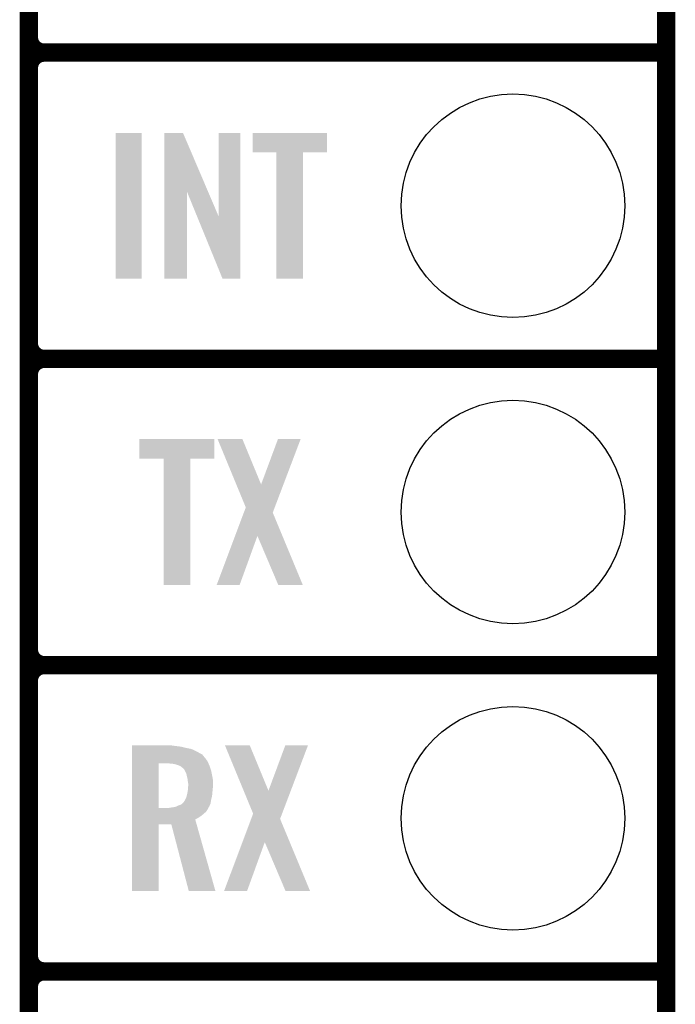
# Model space of a CAD drawing. Extents: x -1.3 to 24.2, y -3.9 to 39.7.
# Tile 27 of 42: x 18.8 to 24.2, y 8.6 to 16.8. Entities that reach past the tile are written whole.
import ezdxf

# ---------------------------------------------------------------- set-up
doc = ezdxf.new("R2010")
doc.units = 0
doc.layers.get('0').update_dxf_attribs({"linetype": 'CONTINUOUS'})
for name, color, linetype in [('3V3_TO_5V_CLICK_V100_GKO', 14, 'CONTINUOUS'), ('3V3_TO_5V_CLICK_V100_GTO', 12, 'CONTINUOUS'), ('3V3_TO_5V_CLICK_V100_GTS', 13, 'CONTINUOUS')]:
    doc.layers.add(name, color=color, linetype=linetype)

# ---------------------------------------------------------------- blocks, each defined once
blk = doc.blocks.new('ROUND_23')
blk.add_circle((0, 0), 0.9271)

msp = doc.modelspace()

# ---------------------------------------------------------------- linework, layer by layer
at = {"layer": '3V3_TO_5V_CLICK_V100_GKO', "const_width": 0.1524}
msp.add_lwpolyline([(24.13, -1.27), (24.13, 39.5986)], dxfattribs=at)
at = {"layer": '3V3_TO_5V_CLICK_V100_GTO', "const_width": 0.1524}
for points in [[(18.8468, -0.5588), (18.8468, 18.3388)], [(18.9738, 16.51), (24.13, 16.51)], [(18.9738, 16.51), (24.13, 16.51)], [(18.8468, 14.097), (18.8468, 16.383)], [(18.9738, 13.97), (24.13, 13.97)], [(18.9738, 13.97), (24.13, 13.97)], [(18.8468, 11.557), (18.8468, 13.843)], [(18.9738, 11.43), (24.13, 11.43)], [(18.9738, 11.43), (24.13, 11.43)], [(18.8468, 9.017), (18.8468, 11.303)], [(18.9738, 8.89), (24.13, 8.89)], [(18.9738, 8.89), (24.13, 8.89)], [(18.8468, 6.477), (18.8468, 8.763)]]:
    msp.add_lwpolyline(points, dxfattribs=at)
for points in [[(18.8468, 16.637, 0.4142136), (18.9738, 16.51)], [(18.9738, 16.51, 0.4142136), (18.8468, 16.383)], [(18.9738, 16.51, 0.4142136), (18.8468, 16.383)], [(18.8468, 14.097, 0.4142136), (18.9738, 13.97)], [(18.9738, 13.97, 0.4142136), (18.8468, 13.843)], [(18.9738, 13.97, 0.4142136), (18.8468, 13.843)], [(18.8468, 11.557, 0.4142136), (18.9738, 11.43)], [(18.9738, 11.43, 0.4142136), (18.8468, 11.303)], [(18.9738, 11.43, 0.4142136), (18.8468, 11.303)], [(18.8468, 9.017, 0.4142136), (18.9738, 8.89)], [(18.9738, 8.89, 0.4142136), (18.8468, 8.763)], [(18.9738, 8.89, 0.4142136), (18.8468, 8.763)]]:
    msp.add_lwpolyline(points, format="xyb", dxfattribs=at)
at = {"layer": '3V3_TO_5V_CLICK_V100_GTO'}
for points in [[(19.56562, 14.635502), (19.56564, 15.844498), (19.781498, 14.635502), (19.78152, 15.844498)], [(19.56564, 15.844498), (19.565642, 15.84452), (19.78152, 15.844498), (19.565642, 15.84452)], [(19.969492, 15.356728), (19.9695, 15.844506), (20.332482, 15.356728), (20.124424, 15.844506)], [(19.9695, 15.844506), (19.969502, 15.84452), (20.124424, 15.844506), (19.969502, 15.84452)], [(20.41906, 15.153748), (20.41908, 15.844498), (20.599386, 15.153748), (20.5994, 15.844498)], [(20.41908, 15.844498), (20.419082, 15.84452), (20.5994, 15.844498), (20.419082, 15.84452)], [(20.701, 15.681982), (20.70102, 15.844498), (21.318198, 15.681982), (21.31822, 15.844498)], [(20.70102, 15.844498), (20.701022, 15.84452), (21.31822, 15.844498), (20.701022, 15.84452)], [(20.899098, 15.68196), (20.701, 15.681982), (21.318198, 15.68196), (21.318198, 15.681982)], [(20.8991, 15.681938), (20.899098, 15.68196), (21.1201, 15.681938), (21.318198, 15.68196)], [(20.89912, 14.635502), (20.8991, 15.681938), (21.120078, 14.635502), (21.1201, 15.681938)], [(19.96948, 14.635502), (19.969492, 15.356728), (20.157418, 14.635502), (20.15744, 15.356728)], [(20.240362, 15.153748), (20.15744, 15.356728), (20.41906, 15.153748), (20.332482, 15.356728)], [(20.452076, 14.635494), (20.240362, 15.153748), (20.599378, 14.635494), (20.599386, 15.153748)], [(19.781498, 14.63548), (19.56562, 14.635502), (19.781498, 14.63548), (19.781498, 14.635502)], [(20.157418, 14.63548), (19.96948, 14.635502), (20.157418, 14.63548), (20.157418, 14.635502)], [(20.599378, 14.63548), (20.452076, 14.635494), (20.599378, 14.63548), (20.599378, 14.635494)], [(21.120078, 14.63548), (20.89912, 14.635502), (21.120078, 14.63548), (21.120078, 14.635502)], [(19.76374, 13.141982), (19.76376, 13.304498), (20.383478, 13.141982), (20.3835, 13.304498)], [(19.76376, 13.304498), (19.763762, 13.30452), (20.3835, 13.304498), (19.763762, 13.30452)], [(20.411478, 13.304506), (20.411472, 13.30452), (20.617184, 13.304506), (20.411472, 13.30452)], [(20.566518, 12.928654), (20.411478, 13.304506), (20.77214, 12.928654), (20.617184, 13.304506)], [(20.77214, 12.928654), (20.911824, 13.30449), (20.957268, 12.928654), (21.09977, 13.30449)], [(20.911824, 13.30449), (20.911836, 13.30452), (21.09977, 13.30449), (20.911836, 13.30452)], [(19.964378, 13.14196), (19.76374, 13.141982), (20.383478, 13.14196), (20.383478, 13.141982)], [(19.96438, 13.141938), (19.964378, 13.14196), (20.18538, 13.141938), (20.383478, 13.14196)], [(19.9644, 12.095502), (19.96438, 13.141938), (20.185358, 12.095502), (20.18538, 13.141938)], [(20.645116, 12.738108), (20.566518, 12.928654), (20.885022, 12.738108), (20.957268, 12.928654)], [(20.556394, 12.501826), (20.628896, 12.694912), (20.948814, 12.501826), (20.868644, 12.694912)], [(20.628896, 12.694912), (20.645116, 12.738108), (20.868644, 12.694912), (20.885022, 12.738108)], [(20.40383, 12.09551), (20.556394, 12.501826), (20.594314, 12.09551), (20.741622, 12.501826)], [(20.914356, 12.095494), (20.741622, 12.501826), (21.117524, 12.095494), (20.948814, 12.501826)], [(20.185358, 12.09548), (19.9644, 12.095502), (20.185358, 12.09548), (20.185358, 12.095502)], [(20.594304, 12.09548), (20.40383, 12.09551), (20.594304, 12.09548), (20.594314, 12.09551)], [(21.117528, 12.09548), (21.117524, 12.095494), (21.117528, 12.09548), (20.914356, 12.095494)], [(19.7028, 10.76198), (19.702802, 10.76452), (20.04314, 10.76198), (20.02536, 10.76452)], [(19.7028, 10.75944), (19.7028, 10.76198), (20.06092, 10.75944), (20.04314, 10.76198)], [(19.7028, 10.75436), (19.7028, 10.75944), (20.1041, 10.75436), (20.06092, 10.75944)], [(19.7028, 10.7442), (19.7028, 10.75436), (20.14728, 10.7442), (20.1041, 10.75436)], [(19.7028, 10.734038), (19.7028, 10.7442), (20.195542, 10.734038), (20.14728, 10.7442)], [(19.7028, 10.71372), (19.7028, 10.734038), (20.238718, 10.71372), (20.195542, 10.734038)], [(19.7028, 10.69086), (19.7028, 10.71372), (20.27936, 10.69086), (20.238718, 10.71372)], [(20.472438, 10.764506), (20.472432, 10.76452), (20.678144, 10.764506), (20.472432, 10.76452)], [(20.627478, 10.388654), (20.472438, 10.764506), (20.8331, 10.388654), (20.678144, 10.764506)], [(20.8331, 10.388654), (20.972784, 10.76449), (21.018228, 10.388654), (21.16073, 10.76449)], [(20.972784, 10.76449), (20.972796, 10.76452), (21.16073, 10.76449), (20.972796, 10.76452)], [(19.702798, 10.632438), (19.7028, 10.657842), (20.32762, 10.632438), (20.30984, 10.657842)], [(19.702798, 10.61466), (19.702798, 10.632438), (20.335826, 10.61466), (20.32762, 10.632438)], [(19.7028, 10.688316), (19.7028, 10.69086), (20.284442, 10.688316), (20.27936, 10.69086)], [(19.7028, 10.67562), (19.7028, 10.688316), (20.2946, 10.67562), (20.284442, 10.688316)], [(19.7028, 10.657842), (19.7028, 10.67562), (20.30984, 10.657842), (20.2946, 10.67562)], [(19.702792, 10.246382), (19.702798, 10.61466), (19.92376, 10.246382), (19.923782, 10.61466)], [(20.038062, 10.61212), (20.00758, 10.61466), (20.336998, 10.61212), (20.335826, 10.61466)], [(20.06346, 10.607038), (20.038062, 10.61212), (20.339344, 10.607038), (20.336998, 10.61212)], [(20.086318, 10.59942), (20.06346, 10.607038), (20.34286, 10.59942), (20.339344, 10.607038)], [(20.086324, 10.599418), (20.086318, 10.59942), (20.34286, 10.599418), (20.34286, 10.59942)], [(20.1041, 10.591798), (20.086324, 10.599418), (20.3454, 10.591798), (20.34286, 10.599418)], [(20.114264, 10.581638), (20.1041, 10.591798), (20.348788, 10.581638), (20.3454, 10.591798)], [(20.12442, 10.576558), (20.114264, 10.581638), (20.35048, 10.576558), (20.348788, 10.581638)], [(20.132042, 10.568938), (20.12442, 10.576558), (20.35302, 10.568938), (20.35048, 10.576558)], [(20.14075, 10.553698), (20.132042, 10.568938), (20.3581, 10.553698), (20.35302, 10.568938)], [(20.1422, 10.551158), (20.14075, 10.553698), (20.35861, 10.551158), (20.3581, 10.553698)], [(20.15236, 10.528298), (20.1422, 10.551158), (20.363182, 10.528298), (20.35861, 10.551158)], [(20.15744, 10.50544), (20.15236, 10.528298), (20.367752, 10.50544), (20.363182, 10.528298)], [(20.158076, 10.5029), (20.15744, 10.50544), (20.36826, 10.5029), (20.367752, 10.50544)], [(20.16252, 10.485118), (20.158076, 10.5029), (20.371494, 10.485118), (20.36826, 10.5029)], [(20.16365, 10.474958), (20.16252, 10.485118), (20.37334, 10.474958), (20.371494, 10.485118)], [(20.16506, 10.46226), (20.16365, 10.474958), (20.37334, 10.46226), (20.37334, 10.474958)], [(20.1676, 10.447018), (20.16506, 10.46226), (20.37334, 10.447018), (20.37334, 10.46226)], [(20.15998, 10.36574), (20.161826, 10.3759), (20.367412, 10.36574), (20.36826, 10.3759)], [(20.161826, 10.3759), (20.16506, 10.393678), (20.36826, 10.3759), (20.370036, 10.393678)], [(20.16506, 10.393678), (20.165604, 10.4013), (20.370036, 10.393678), (20.3708, 10.4013)], [(20.165604, 10.4013), (20.167236, 10.42416), (20.3708, 10.4013), (20.37334, 10.42416)], [(20.167236, 10.42416), (20.1676, 10.42924), (20.37334, 10.42416), (20.37334, 10.42924)], [(20.1676, 10.42924), (20.1676, 10.447018), (20.37334, 10.42924), (20.37334, 10.447018)], [(20.706076, 10.198108), (20.627478, 10.388654), (20.945982, 10.198108), (21.018228, 10.388654)], [(20.118066, 10.281918), (20.12696, 10.28954), (20.353018, 10.281918), (20.35419, 10.28954)], [(20.12696, 10.28954), (20.129498, 10.292078), (20.35419, 10.28954), (20.35458, 10.292078)], [(20.129498, 10.292078), (20.139658, 10.307318), (20.35458, 10.292078), (20.356926, 10.307318)], [(20.139658, 10.307318), (20.143468, 10.31494), (20.356926, 10.307318), (20.3581, 10.31494)], [(20.143468, 10.31494), (20.14728, 10.32256), (20.3581, 10.31494), (20.360004, 10.32256)], [(20.14728, 10.32256), (20.154898, 10.342878), (20.360004, 10.32256), (20.365084, 10.342878)], [(20.154898, 10.342878), (20.155462, 10.34542), (20.365084, 10.342878), (20.36572, 10.34542)], [(20.155462, 10.34542), (20.15998, 10.36574), (20.36572, 10.34542), (20.367412, 10.36574)], [(19.70279, 10.213338), (19.702792, 10.23112), (20.31492, 10.213338), (20.327618, 10.23112)], [(19.70279, 10.1981), (19.70279, 10.213338), (20.29714, 10.1981), (20.31492, 10.213338)], [(19.702792, 10.24636), (19.702792, 10.246382), (20.010118, 10.24636), (19.92376, 10.246382)], [(19.702792, 10.23112), (19.702792, 10.24636), (20.327618, 10.23112), (20.335238, 10.24636)], [(20.010118, 10.24636), (20.02536, 10.2489), (20.335238, 10.24636), (20.336508, 10.2489)], [(20.02536, 10.2489), (20.045648, 10.251436), (20.336508, 10.2489), (20.337778, 10.251436)], [(20.045648, 10.251436), (20.04568, 10.25144), (20.337778, 10.251436), (20.33778, 10.25144)], [(20.04568, 10.25144), (20.057112, 10.25398), (20.33778, 10.25144), (20.340318, 10.25398)], [(20.057112, 10.25398), (20.068538, 10.256518), (20.340318, 10.25398), (20.34147, 10.256518)], [(20.068538, 10.256518), (20.08886, 10.26668), (20.34147, 10.256518), (20.34609, 10.26668)], [(20.08886, 10.26668), (20.109178, 10.2743), (20.34609, 10.26668), (20.349554, 10.2743)], [(20.109178, 10.2743), (20.118066, 10.281918), (20.349554, 10.2743), (20.353018, 10.281918)], [(19.70279, 10.18032), (19.70279, 10.1981), (20.27682, 10.18032), (20.29714, 10.1981)], [(19.70279, 10.165082), (19.70279, 10.18032), (20.253962, 10.165082), (20.27682, 10.18032)], [(19.70279, 10.149824), (19.70279, 10.165082), (20.226024, 10.149824), (20.253962, 10.165082)], [(19.70279, 10.1092), (19.70279, 10.149824), (20.237482, 10.1092), (20.226024, 10.149824)], [(20.617354, 9.961826), (20.689856, 10.154912), (21.009774, 9.961826), (20.929604, 10.154912)], [(20.689856, 10.154912), (20.706076, 10.198108), (20.929604, 10.154912), (20.945982, 10.198108)], [(19.70278, 9.555502), (19.70279, 10.109178), (19.923738, 9.555502), (19.92376, 10.109178)], [(19.70279, 10.109178), (19.70279, 10.1092), (19.92376, 10.109178), (20.027882, 10.1092)], [(20.172676, 9.555496), (20.027882, 10.1092), (20.393628, 9.555496), (20.237482, 10.1092)], [(20.46479, 9.55551), (20.617354, 9.961826), (20.655274, 9.55551), (20.802582, 9.961826)], [(20.975316, 9.555494), (20.802582, 9.961826), (21.178484, 9.555494), (21.009774, 9.961826)], [(19.923738, 9.55548), (19.70278, 9.555502), (19.923738, 9.55548), (19.923738, 9.555502)], [(20.393632, 9.55548), (20.172676, 9.555496), (20.393632, 9.55548), (20.393628, 9.555496)], [(20.655264, 9.55548), (20.46479, 9.55551), (20.655264, 9.55548), (20.655274, 9.55551)], [(21.178488, 9.55548), (21.178484, 9.555494), (21.178488, 9.55548), (20.975316, 9.555494)]]:
    msp.add_solid(points, dxfattribs=at)

# ---------------------------------------------------------------- block references
at = {"layer": '3V3_TO_5V_CLICK_V100_GTS'}
for p in [(22.86, 15.24), (22.86, 12.7), (22.86, 10.16)]:
    msp.add_blockref('ROUND_23', p, dxfattribs=at)

doc.saveas('drawing.dxf')
